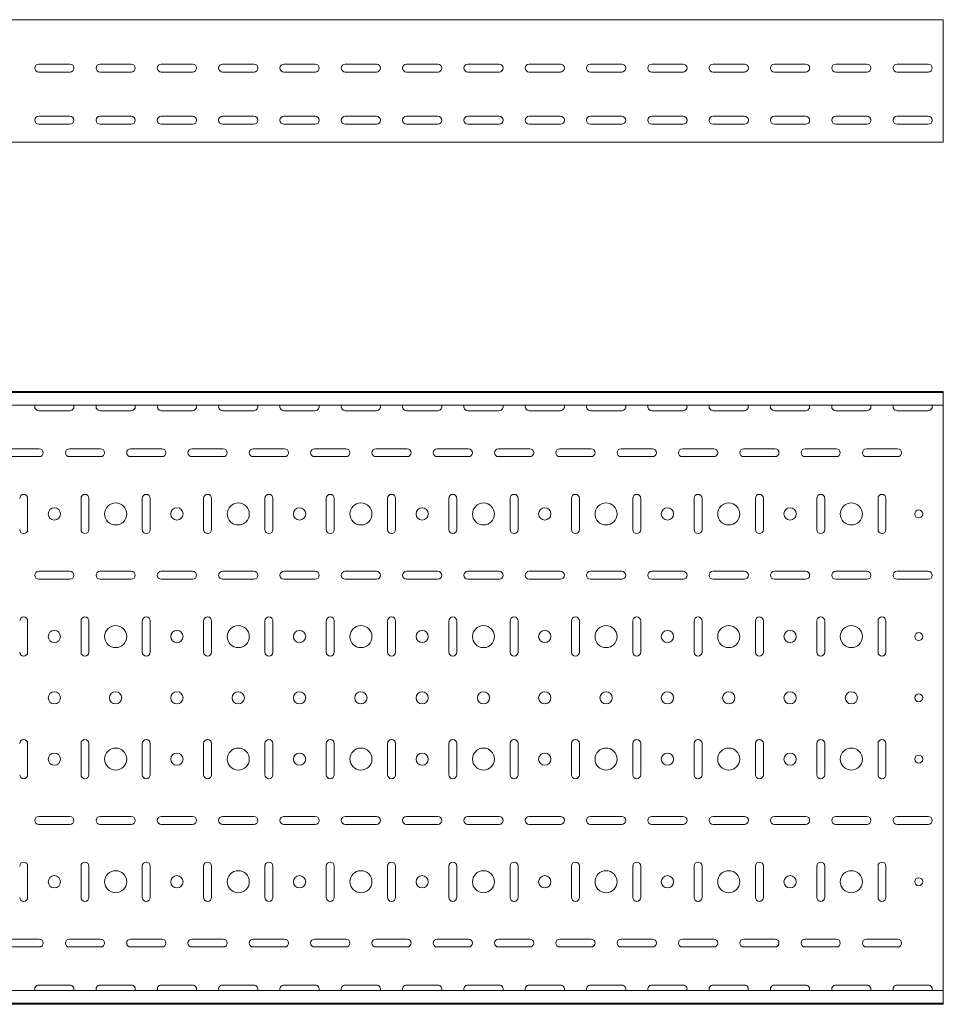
# Model space of a CAD drawing. Header units: millimetres. Extents: x -792 to 3872, y -6969 to -417.
# Tile 11 of 21: x 3093 to 3846, y -5411 to -4607. Entities that reach past the tile are written whole.
import ezdxf

# ---------------------------------------------------------------- set-up
doc = ezdxf.new("R2010")
doc.units = ezdxf.units.MM

msp = doc.modelspace()

# ---------------------------------------------------------------- linework, layer by layer
at = {"color": 7, "linetype": 'Continuous', "lineweight": 15}
for p, q in [((3846.08, -4607.36), (846.08, -4607.36)), ((3846.08, -4613.98), (3846.08, -4607.36)), ((3846.08, -4616.36), (3846.08, -4613.98)), ((3846.08, -4619.94), (3846.08, -4616.36)), ((3846.08, -4621.67), (3846.08, -4619.94)), ((3846.08, -4704.86), (3846.08, -4621.67)), ((3108.33, -4643.61), (3133.83, -4643.61)), ((3133.83, -4650.11), (3108.33, -4650.11)), ((3158.33, -4643.61), (3183.83, -4643.61)), ((3183.83, -4650.11), (3158.33, -4650.11)), ((3208.33, -4643.61), (3233.83, -4643.61)), ((3233.83, -4650.11), (3208.33, -4650.11)), ((3258.33, -4643.61), (3283.83, -4643.61)), ((3283.83, -4650.11), (3258.33, -4650.11)), ((3308.33, -4643.61), (3333.83, -4643.61)), ((3333.83, -4650.11), (3308.33, -4650.11)), ((3358.33, -4643.61), (3383.83, -4643.61)), ((3383.83, -4650.11), (3358.33, -4650.11)), ((3408.33, -4643.61), (3433.83, -4643.61)), ((3433.83, -4650.11), (3408.33, -4650.11)), ((3458.33, -4643.61), (3483.83, -4643.61)), ((3483.83, -4650.11), (3458.33, -4650.11)), ((3508.33, -4643.61), (3533.83, -4643.61)), ((3533.83, -4650.11), (3508.33, -4650.11)), ((3558.33, -4643.61), (3583.83, -4643.61)), ((3583.83, -4650.11), (3558.33, -4650.11)), ((3608.33, -4643.61), (3633.83, -4643.61)), ((3633.83, -4650.11), (3608.33, -4650.11)), ((3658.33, -4643.61), (3683.83, -4643.61)), ((3683.83, -4650.11), (3658.33, -4650.11)), ((3708.33, -4643.61), (3733.83, -4643.61)), ((3733.83, -4650.11), (3708.33, -4650.11)), ((3758.33, -4643.61), (3783.83, -4643.61)), ((3783.83, -4650.11), (3758.33, -4650.11)), ((3808.33, -4643.61), (3833.83, -4643.61)), ((3833.83, -4650.11), (3808.33, -4650.11)), ((3108.33, -4686.11), (3133.83, -4686.11)), ((3158.33, -4686.11), (3183.83, -4686.11)), ((3208.33, -4686.11), (3233.83, -4686.11)), ((3258.33, -4686.11), (3283.83, -4686.11)), ((3308.33, -4686.11), (3333.83, -4686.11)), ((3358.33, -4686.11), (3383.83, -4686.11)), ((3408.33, -4686.11), (3433.83, -4686.11)), ((3458.33, -4686.11), (3483.83, -4686.11)), ((3508.33, -4686.11), (3533.83, -4686.11)), ((3558.33, -4686.11), (3583.83, -4686.11)), ((3608.33, -4686.11), (3633.83, -4686.11)), ((3658.33, -4686.11), (3683.83, -4686.11)), ((3708.33, -4686.11), (3733.83, -4686.11)), ((3758.33, -4686.11), (3783.83, -4686.11)), ((3808.33, -4686.11), (3833.83, -4686.11)), ((3133.83, -4692.61), (3108.33, -4692.61)), ((3183.83, -4692.61), (3158.33, -4692.61)), ((3233.83, -4692.61), (3208.33, -4692.61)), ((3283.83, -4692.61), (3258.33, -4692.61)), ((3333.83, -4692.61), (3308.33, -4692.61)), ((3383.83, -4692.61), (3358.33, -4692.61)), ((3433.83, -4692.61), (3408.33, -4692.61)), ((3483.83, -4692.61), (3458.33, -4692.61)), ((3533.83, -4692.61), (3508.33, -4692.61)), ((3583.83, -4692.61), (3558.33, -4692.61)), ((3633.83, -4692.61), (3608.33, -4692.61)), ((3683.83, -4692.61), (3658.33, -4692.61)), ((3733.83, -4692.61), (3708.33, -4692.61)), ((3783.83, -4692.61), (3758.33, -4692.61)), ((3833.83, -4692.61), (3808.33, -4692.61)), ((3846.08, -4707.36), (3846.08, -4704.86)), ((3846.08, -4707.36), (846.08, -4707.36)), ((3846.08, -4910.57), (846.08, -4910.57)), ((3846.08, -4911.57), (846.08, -4911.57)), ((3846.08, -4911.57), (3846.08, -4910.57)), ((3846.08, -4920.04), (3846.08, -4911.57)), ((3846.08, -4921.78), (846.08, -4921.78)), ((3846.08, -4921.78), (3846.08, -4920.04)), ((3846.08, -4921.78), (3846.08, -5399.36)), ((3108.33, -4926.32), (3133.83, -4926.32)), ((3158.33, -4926.32), (3183.83, -4926.32)), ((3208.33, -4926.32), (3233.83, -4926.32)), ((3258.33, -4926.32), (3283.83, -4926.32)), ((3308.33, -4926.32), (3333.83, -4926.32)), ((3358.33, -4926.32), (3383.83, -4926.32)), ((3408.33, -4926.32), (3433.83, -4926.32)), ((3458.33, -4926.32), (3483.83, -4926.32)), ((3508.33, -4926.32), (3533.83, -4926.32)), ((3558.33, -4926.32), (3583.83, -4926.32)), ((3608.33, -4926.32), (3633.83, -4926.32)), ((3658.33, -4926.32), (3683.83, -4926.32)), ((3708.33, -4926.32), (3733.83, -4926.32)), ((3758.33, -4926.32), (3783.83, -4926.32)), ((3808.33, -4926.32), (3833.83, -4926.32)), ((3108.83, -4957.32), (3083.33, -4957.32)), ((3158.83, -4957.32), (3133.33, -4957.32)), ((3208.83, -4957.32), (3183.33, -4957.32)), ((3258.83, -4957.32), (3233.33, -4957.32)), ((3308.83, -4957.32), (3283.33, -4957.32)), ((3358.83, -4957.32), (3333.33, -4957.32)), ((3408.83, -4957.32), (3383.33, -4957.32)), ((3458.83, -4957.32), (3433.33, -4957.32)), ((3508.83, -4957.32), (3483.33, -4957.32)), ((3558.83, -4957.32), (3533.33, -4957.32)), ((3608.83, -4957.32), (3583.33, -4957.32)), ((3658.83, -4957.32), (3633.33, -4957.32)), ((3708.83, -4957.32), (3683.33, -4957.32)), ((3758.83, -4957.32), (3733.33, -4957.32)), ((3808.83, -4957.32), (3783.33, -4957.32)), ((3083.33, -4963.82), (3108.83, -4963.82)), ((3133.33, -4963.82), (3158.83, -4963.82)), ((3183.33, -4963.82), (3208.83, -4963.82)), ((3233.33, -4963.82), (3258.83, -4963.82)), ((3283.33, -4963.82), (3308.83, -4963.82)), ((3333.33, -4963.82), (3358.83, -4963.82)), ((3383.33, -4963.82), (3408.83, -4963.82)), ((3433.33, -4963.82), (3458.83, -4963.82)), ((3483.33, -4963.82), (3508.83, -4963.82)), ((3533.33, -4963.82), (3558.83, -4963.82)), ((3583.33, -4963.82), (3608.83, -4963.82)), ((3633.33, -4963.82), (3658.83, -4963.82)), ((3683.33, -4963.82), (3708.83, -4963.82)), ((3733.33, -4963.82), (3758.83, -4963.82)), ((3783.33, -4963.82), (3808.83, -4963.82)), ((3099.33, -5023.32), (3099.33, -4997.82)), ((3142.83, -4997.82), (3142.83, -5023.32)), ((3149.33, -5023.32), (3149.33, -4997.82)), ((3192.83, -4997.82), (3192.83, -5023.32)), ((3199.33, -5023.32), (3199.33, -4997.82)), ((3242.83, -4997.82), (3242.83, -5023.32)), ((3249.33, -5023.32), (3249.33, -4997.82)), ((3292.83, -4997.82), (3292.83, -5023.32)), ((3299.33, -5023.32), (3299.33, -4997.82)), ((3342.83, -4997.82), (3342.83, -5023.32)), ((3349.33, -5023.32), (3349.33, -4997.82)), ((3392.83, -4997.82), (3392.83, -5023.32)), ((3399.33, -5023.32), (3399.33, -4997.82)), ((3442.83, -4997.82), (3442.83, -5023.32)), ((3449.33, -5023.32), (3449.33, -4997.82)), ((3492.83, -4997.82), (3492.83, -5023.32)), ((3499.33, -5023.32), (3499.33, -4997.82)), ((3542.83, -4997.82), (3542.83, -5023.32)), ((3549.33, -5023.32), (3549.33, -4997.82)), ((3592.83, -4997.82), (3592.83, -5023.32)), ((3599.33, -5023.32), (3599.33, -4997.82)), ((3642.83, -4997.82), (3642.83, -5023.32)), ((3649.33, -5023.32), (3649.33, -4997.82)), ((3692.83, -4997.82), (3692.83, -5023.32)), ((3699.33, -5023.32), (3699.33, -4997.82)), ((3742.83, -4997.82), (3742.83, -5023.32)), ((3749.33, -5023.32), (3749.33, -4997.82)), ((3792.83, -4997.82), (3792.83, -5023.32)), ((3799.33, -5023.32), (3799.33, -4997.82)), ((3133.83, -5057.32), (3108.33, -5057.32)), ((3183.83, -5057.32), (3158.33, -5057.32)), ((3233.83, -5057.32), (3208.33, -5057.32)), ((3283.83, -5057.32), (3258.33, -5057.32)), ((3333.83, -5057.32), (3308.33, -5057.32)), ((3383.83, -5057.32), (3358.33, -5057.32)), ((3433.83, -5057.32), (3408.33, -5057.32)), ((3483.83, -5057.32), (3458.33, -5057.32)), ((3533.83, -5057.32), (3508.33, -5057.32)), ((3583.83, -5057.32), (3558.33, -5057.32)), ((3633.83, -5057.32), (3608.33, -5057.32)), ((3683.83, -5057.32), (3658.33, -5057.32)), ((3733.83, -5057.32), (3708.33, -5057.32)), ((3783.83, -5057.32), (3758.33, -5057.32)), ((3833.83, -5057.32), (3808.33, -5057.32)), ((3108.33, -5063.82), (3133.83, -5063.82)), ((3158.33, -5063.82), (3183.83, -5063.82)), ((3208.33, -5063.82), (3233.83, -5063.82)), ((3258.33, -5063.82), (3283.83, -5063.82)), ((3308.33, -5063.82), (3333.83, -5063.82)), ((3358.33, -5063.82), (3383.83, -5063.82)), ((3408.33, -5063.82), (3433.83, -5063.82)), ((3458.33, -5063.82), (3483.83, -5063.82)), ((3508.33, -5063.82), (3533.83, -5063.82)), ((3558.33, -5063.82), (3583.83, -5063.82)), ((3608.33, -5063.82), (3633.83, -5063.82)), ((3658.33, -5063.82), (3683.83, -5063.82)), ((3708.33, -5063.82), (3733.83, -5063.82)), ((3758.33, -5063.82), (3783.83, -5063.82)), ((3808.33, -5063.82), (3833.83, -5063.82)), ((3099.33, -5123.32), (3099.33, -5097.82)), ((3142.83, -5097.82), (3142.83, -5123.32)), ((3149.33, -5123.32), (3149.33, -5097.82)), ((3192.83, -5097.82), (3192.83, -5123.32)), ((3199.33, -5123.32), (3199.33, -5097.82)), ((3242.83, -5097.82), (3242.83, -5123.32)), ((3249.33, -5123.32), (3249.33, -5097.82)), ((3292.83, -5097.82), (3292.83, -5123.32)), ((3299.33, -5123.32), (3299.33, -5097.82)), ((3342.83, -5097.82), (3342.83, -5123.32)), ((3349.33, -5123.32), (3349.33, -5097.82)), ((3392.83, -5097.82), (3392.83, -5123.32)), ((3399.33, -5123.32), (3399.33, -5097.82)), ((3442.83, -5097.82), (3442.83, -5123.32)), ((3449.33, -5123.32), (3449.33, -5097.82)), ((3492.83, -5097.82), (3492.83, -5123.32)), ((3499.33, -5123.32), (3499.33, -5097.82)), ((3542.83, -5097.82), (3542.83, -5123.32)), ((3549.33, -5123.32), (3549.33, -5097.82)), ((3592.83, -5097.82), (3592.83, -5123.32)), ((3599.33, -5123.32), (3599.33, -5097.82)), ((3642.83, -5097.82), (3642.83, -5123.32)), ((3649.33, -5123.32), (3649.33, -5097.82)), ((3692.83, -5097.82), (3692.83, -5123.32)), ((3699.33, -5123.32), (3699.33, -5097.82)), ((3742.83, -5097.82), (3742.83, -5123.32)), ((3749.33, -5123.32), (3749.33, -5097.82)), ((3792.83, -5097.82), (3792.83, -5123.32)), ((3799.33, -5123.32), (3799.33, -5097.82)), ((3099.33, -5223.32), (3099.33, -5197.82)), ((3142.83, -5197.82), (3142.83, -5223.32)), ((3149.33, -5223.32), (3149.33, -5197.82)), ((3192.83, -5197.82), (3192.83, -5223.32)), ((3199.33, -5223.32), (3199.33, -5197.82)), ((3242.83, -5197.82), (3242.83, -5223.32)), ((3249.33, -5223.32), (3249.33, -5197.82)), ((3292.83, -5197.82), (3292.83, -5223.32)), ((3299.33, -5223.32), (3299.33, -5197.82)), ((3342.83, -5197.82), (3342.83, -5223.32)), ((3349.33, -5223.32), (3349.33, -5197.82)), ((3392.83, -5197.82), (3392.83, -5223.32)), ((3399.33, -5223.32), (3399.33, -5197.82)), ((3442.83, -5197.82), (3442.83, -5223.32)), ((3449.33, -5223.32), (3449.33, -5197.82)), ((3492.83, -5197.82), (3492.83, -5223.32)), ((3499.33, -5223.32), (3499.33, -5197.82)), ((3542.83, -5197.82), (3542.83, -5223.32)), ((3549.33, -5223.32), (3549.33, -5197.82)), ((3592.83, -5197.82), (3592.83, -5223.32)), ((3599.33, -5223.32), (3599.33, -5197.82)), ((3642.83, -5197.82), (3642.83, -5223.32)), ((3649.33, -5223.32), (3649.33, -5197.82)), ((3692.83, -5197.82), (3692.83, -5223.32)), ((3699.33, -5223.32), (3699.33, -5197.82)), ((3742.83, -5197.82), (3742.83, -5223.32)), ((3749.33, -5223.32), (3749.33, -5197.82)), ((3792.83, -5197.82), (3792.83, -5223.32)), ((3799.33, -5223.32), (3799.33, -5197.82)), ((3133.83, -5257.32), (3108.33, -5257.32)), ((3183.83, -5257.32), (3158.33, -5257.32)), ((3233.83, -5257.32), (3208.33, -5257.32)), ((3283.83, -5257.32), (3258.33, -5257.32)), ((3333.83, -5257.32), (3308.33, -5257.32)), ((3383.83, -5257.32), (3358.33, -5257.32)), ((3433.83, -5257.32), (3408.33, -5257.32)), ((3483.83, -5257.32), (3458.33, -5257.32)), ((3533.83, -5257.32), (3508.33, -5257.32)), ((3583.83, -5257.32), (3558.33, -5257.32)), ((3633.83, -5257.32), (3608.33, -5257.32)), ((3683.83, -5257.32), (3658.33, -5257.32)), ((3733.83, -5257.32), (3708.33, -5257.32)), ((3783.83, -5257.32), (3758.33, -5257.32)), ((3833.83, -5257.32), (3808.33, -5257.32)), ((3108.33, -5263.82), (3133.83, -5263.82)), ((3158.33, -5263.82), (3183.83, -5263.82)), ((3208.33, -5263.82), (3233.83, -5263.82)), ((3258.33, -5263.82), (3283.83, -5263.82)), ((3308.33, -5263.82), (3333.83, -5263.82)), ((3358.33, -5263.82), (3383.83, -5263.82)), ((3408.33, -5263.82), (3433.83, -5263.82)), ((3458.33, -5263.82), (3483.83, -5263.82)), ((3508.33, -5263.82), (3533.83, -5263.82)), ((3558.33, -5263.82), (3583.83, -5263.82)), ((3608.33, -5263.82), (3633.83, -5263.82)), ((3658.33, -5263.82), (3683.83, -5263.82)), ((3708.33, -5263.82), (3733.83, -5263.82)), ((3758.33, -5263.82), (3783.83, -5263.82)), ((3808.33, -5263.82), (3833.83, -5263.82)), ((3099.33, -5323.32), (3099.33, -5297.82)), ((3142.83, -5297.82), (3142.83, -5323.32)), ((3149.33, -5323.32), (3149.33, -5297.82)), ((3192.83, -5297.82), (3192.83, -5323.32)), ((3199.33, -5323.32), (3199.33, -5297.82)), ((3242.83, -5297.82), (3242.83, -5323.32)), ((3249.33, -5323.32), (3249.33, -5297.82)), ((3292.83, -5297.82), (3292.83, -5323.32)), ((3299.33, -5323.32), (3299.33, -5297.82)), ((3342.83, -5297.82), (3342.83, -5323.32)), ((3349.33, -5323.32), (3349.33, -5297.82)), ((3392.83, -5297.82), (3392.83, -5323.32)), ((3399.33, -5323.32), (3399.33, -5297.82)), ((3442.83, -5297.82), (3442.83, -5323.32)), ((3449.33, -5323.32), (3449.33, -5297.82)), ((3492.83, -5297.82), (3492.83, -5323.32)), ((3499.33, -5323.32), (3499.33, -5297.82)), ((3542.83, -5297.82), (3542.83, -5323.32)), ((3549.33, -5323.32), (3549.33, -5297.82)), ((3592.83, -5297.82), (3592.83, -5323.32)), ((3599.33, -5323.32), (3599.33, -5297.82)), ((3642.83, -5297.82), (3642.83, -5323.32)), ((3649.33, -5323.32), (3649.33, -5297.82)), ((3692.83, -5297.82), (3692.83, -5323.32)), ((3699.33, -5323.32), (3699.33, -5297.82)), ((3742.83, -5297.82), (3742.83, -5323.32)), ((3749.33, -5323.32), (3749.33, -5297.82)), ((3792.83, -5297.82), (3792.83, -5323.32)), ((3799.33, -5323.32), (3799.33, -5297.82)), ((3108.83, -5357.32), (3083.33, -5357.32)), ((3158.83, -5357.32), (3133.33, -5357.32)), ((3208.83, -5357.32), (3183.33, -5357.32)), ((3258.83, -5357.32), (3233.33, -5357.32)), ((3308.83, -5357.32), (3283.33, -5357.32)), ((3358.83, -5357.32), (3333.33, -5357.32)), ((3408.83, -5357.32), (3383.33, -5357.32)), ((3458.83, -5357.32), (3433.33, -5357.32)), ((3508.83, -5357.32), (3483.33, -5357.32)), ((3558.83, -5357.32), (3533.33, -5357.32)), ((3608.83, -5357.32), (3583.33, -5357.32)), ((3658.83, -5357.32), (3633.33, -5357.32)), ((3708.83, -5357.32), (3683.33, -5357.32)), ((3758.83, -5357.32), (3733.33, -5357.32)), ((3808.83, -5357.32), (3783.33, -5357.32)), ((3083.33, -5363.82), (3108.83, -5363.82)), ((3133.33, -5363.82), (3158.83, -5363.82)), ((3183.33, -5363.82), (3208.83, -5363.82)), ((3233.33, -5363.82), (3258.83, -5363.82)), ((3283.33, -5363.82), (3308.83, -5363.82)), ((3333.33, -5363.82), (3358.83, -5363.82)), ((3383.33, -5363.82), (3408.83, -5363.82)), ((3433.33, -5363.82), (3458.83, -5363.82)), ((3483.33, -5363.82), (3508.83, -5363.82)), ((3533.33, -5363.82), (3558.83, -5363.82)), ((3583.33, -5363.82), (3608.83, -5363.82)), ((3633.33, -5363.82), (3658.83, -5363.82)), ((3683.33, -5363.82), (3708.83, -5363.82)), ((3733.33, -5363.82), (3758.83, -5363.82)), ((3783.33, -5363.82), (3808.83, -5363.82)), ((3133.83, -5394.82), (3108.33, -5394.82)), ((3183.83, -5394.82), (3158.33, -5394.82)), ((3233.83, -5394.82), (3208.33, -5394.82)), ((3283.83, -5394.82), (3258.33, -5394.82)), ((3333.83, -5394.82), (3308.33, -5394.82)), ((3383.83, -5394.82), (3358.33, -5394.82)), ((3433.83, -5394.82), (3408.33, -5394.82)), ((3483.83, -5394.82), (3458.33, -5394.82)), ((3533.83, -5394.82), (3508.33, -5394.82)), ((3583.83, -5394.82), (3558.33, -5394.82)), ((3633.83, -5394.82), (3608.33, -5394.82)), ((3683.83, -5394.82), (3658.33, -5394.82)), ((3733.83, -5394.82), (3708.33, -5394.82)), ((3783.83, -5394.82), (3758.33, -5394.82)), ((3833.83, -5394.82), (3808.33, -5394.82)), ((3846.08, -5399.36), (846.08, -5399.36)), ((3846.08, -5401.1), (3846.08, -5399.36)), ((3846.08, -5409.57), (3846.08, -5401.1)), ((846.08, -5409.57), (3846.08, -5409.57)), ((3846.08, -5410.57), (846.08, -5410.57)), ((3846.08, -5410.57), (3846.08, -5409.57))]:
    msp.add_line(p, q, dxfattribs=at)
for centre, radius in [((3171.08, -5010.57), 9), ((3271.08, -5010.57), 9), ((3371.08, -5010.57), 9), ((3471.08, -5010.57), 9), ((3571.08, -5010.57), 9), ((3671.08, -5010.57), 9), ((3771.08, -5010.57), 9), ((3121.08, -5010.57), 5), ((3221.08, -5010.57), 5), ((3321.08, -5010.57), 5), ((3421.08, -5010.57), 5), ((3521.08, -5010.57), 5), ((3621.08, -5010.57), 5), ((3721.08, -5010.57), 5), ((3826.08, -5010.57), 3.25), ((3121.08, -5110.57), 5), ((3171.08, -5110.57), 9), ((3221.08, -5110.57), 5), ((3271.08, -5110.57), 9), ((3321.08, -5110.57), 5), ((3371.08, -5110.57), 9), ((3421.08, -5110.57), 5), ((3471.08, -5110.57), 9), ((3521.08, -5110.57), 5), ((3571.08, -5110.57), 9), ((3621.08, -5110.57), 5), ((3671.08, -5110.57), 9), ((3721.08, -5110.57), 5), ((3771.08, -5110.57), 9), ((3826.08, -5110.57), 3.25), ((3121.08, -5160.57), 5), ((3171.08, -5160.57), 5), ((3221.08, -5160.57), 5), ((3271.08, -5160.57), 5), ((3321.08, -5160.57), 5), ((3371.08, -5160.57), 5), ((3421.08, -5160.57), 5), ((3471.08, -5160.57), 5), ((3521.08, -5160.57), 5), ((3571.08, -5160.57), 5), ((3621.08, -5160.57), 5), ((3671.08, -5160.57), 5), ((3721.08, -5160.57), 5), ((3771.08, -5160.57), 5), ((3826.08, -5160.57), 3.25), ((3171.08, -5210.57), 9), ((3271.08, -5210.57), 9), ((3371.08, -5210.57), 9), ((3471.08, -5210.57), 9), ((3571.08, -5210.57), 9), ((3671.08, -5210.57), 9), ((3771.08, -5210.57), 9), ((3121.08, -5210.57), 5), ((3221.08, -5210.57), 5), ((3321.08, -5210.57), 5), ((3421.08, -5210.57), 5), ((3521.08, -5210.57), 5), ((3621.08, -5210.57), 5), ((3721.08, -5210.57), 5), ((3826.08, -5210.57), 3.25), ((3121.08, -5310.57), 5), ((3171.08, -5310.57), 9), ((3221.08, -5310.57), 5), ((3271.08, -5310.57), 9), ((3321.08, -5310.57), 5), ((3371.08, -5310.57), 9), ((3421.08, -5310.57), 5), ((3471.08, -5310.57), 9), ((3521.08, -5310.57), 5), ((3571.08, -5310.57), 9), ((3621.08, -5310.57), 5), ((3671.08, -5310.57), 9), ((3721.08, -5310.57), 5), ((3771.08, -5310.57), 9), ((3826.08, -5310.57), 3.25)]:
    msp.add_circle(centre, radius, dxfattribs=at)
for centre, start, end in [((3108.33, -4646.86), 90, 270), ((3133.83, -4646.86), 270, 90), ((3158.33, -4646.86), 90, 270), ((3183.83, -4646.86), 270, 90), ((3208.33, -4646.86), 90, 270), ((3233.83, -4646.86), 270, 90), ((3258.33, -4646.86), 90, 270), ((3283.83, -4646.86), 270, 90), ((3308.33, -4646.86), 90, 270), ((3333.83, -4646.86), 270, 90), ((3358.33, -4646.86), 90, 270), ((3383.83, -4646.86), 270, 90), ((3408.33, -4646.86), 90, 270), ((3433.83, -4646.86), 270, 90), ((3458.33, -4646.86), 90, 270), ((3483.83, -4646.86), 270, 90), ((3508.33, -4646.86), 90, 270), ((3533.83, -4646.86), 270, 90), ((3558.33, -4646.86), 90, 270), ((3583.83, -4646.86), 270, 90), ((3608.33, -4646.86), 90, 270), ((3633.83, -4646.86), 270, 90), ((3658.33, -4646.86), 90, 270), ((3683.83, -4646.86), 270, 90), ((3708.33, -4646.86), 90, 270), ((3733.83, -4646.86), 270, 90), ((3758.33, -4646.86), 90, 270), ((3783.83, -4646.86), 270, 90), ((3808.33, -4646.86), 90, 270), ((3833.83, -4646.86), 270, 90), ((3108.33, -4689.36), 90, 270), ((3133.83, -4689.36), 270, 90), ((3158.33, -4689.36), 90, 270), ((3183.83, -4689.36), 270, 90), ((3208.33, -4689.36), 90, 270), ((3233.83, -4689.36), 270, 90), ((3258.33, -4689.36), 90, 270), ((3283.83, -4689.36), 270, 90), ((3308.33, -4689.36), 90, 270), ((3333.83, -4689.36), 270, 90), ((3358.33, -4689.36), 90, 270), ((3383.83, -4689.36), 270, 90), ((3408.33, -4689.36), 90, 270), ((3433.83, -4689.36), 270, 90), ((3458.33, -4689.36), 90, 270), ((3483.83, -4689.36), 270, 90), ((3508.33, -4689.36), 90, 270), ((3533.83, -4689.36), 270, 90), ((3558.33, -4689.36), 90, 270), ((3583.83, -4689.36), 270, 90), ((3608.33, -4689.36), 90, 270), ((3633.83, -4689.36), 270, 90), ((3658.33, -4689.36), 90, 270), ((3683.83, -4689.36), 270, 90), ((3708.33, -4689.36), 90, 270), ((3733.83, -4689.36), 270, 90), ((3758.33, -4689.36), 90, 270), ((3783.83, -4689.36), 270, 90), ((3808.33, -4689.36), 90, 270), ((3833.83, -4689.36), 270, 90), ((3108.33, -4923.07), 156.64793, 270), ((3133.83, -4923.07), 270, 23.35207), ((3158.33, -4923.07), 156.64793, 270), ((3183.83, -4923.07), 270, 23.35207), ((3208.33, -4923.07), 156.64793, 270), ((3233.83, -4923.07), 270, 23.35207), ((3258.33, -4923.07), 156.64793, 270), ((3283.83, -4923.07), 270, 23.35207), ((3308.33, -4923.07), 156.64793, 270), ((3333.83, -4923.07), 270, 23.35207), ((3358.33, -4923.07), 156.64793, 270), ((3383.83, -4923.07), 270, 23.35207), ((3408.33, -4923.07), 156.64793, 270), ((3433.83, -4923.07), 270, 23.35207), ((3458.33, -4923.07), 156.64793, 270), ((3483.83, -4923.07), 270, 23.35207), ((3508.33, -4923.07), 156.64793, 270), ((3533.83, -4923.07), 270, 23.35207), ((3558.33, -4923.07), 156.64793, 270), ((3583.83, -4923.07), 270, 23.35207), ((3608.33, -4923.07), 156.64793, 270), ((3633.83, -4923.07), 270, 23.35207), ((3658.33, -4923.07), 156.64793, 270), ((3683.83, -4923.07), 270, 23.35207), ((3708.33, -4923.07), 156.64793, 270), ((3733.83, -4923.07), 270, 23.35207), ((3758.33, -4923.07), 156.64793, 270), ((3783.83, -4923.07), 270, 23.35207), ((3808.33, -4923.07), 156.64793, 270), ((3833.83, -4923.07), 270, 23.35207), ((3108.83, -4960.57), 270, 90), ((3133.33, -4960.57), 90, 270), ((3158.83, -4960.57), 270, 90), ((3183.33, -4960.57), 90, 270), ((3208.83, -4960.57), 270, 90), ((3233.33, -4960.57), 90, 270), ((3258.83, -4960.57), 270, 90), ((3283.33, -4960.57), 90, 270), ((3308.83, -4960.57), 270, 90), ((3333.33, -4960.57), 90, 270), ((3358.83, -4960.57), 270, 90), ((3383.33, -4960.57), 90, 270), ((3408.83, -4960.57), 270, 90), ((3433.33, -4960.57), 90, 270), ((3458.83, -4960.57), 270, 90), ((3483.33, -4960.57), 90, 270), ((3508.83, -4960.57), 270, 90), ((3533.33, -4960.57), 90, 270), ((3558.83, -4960.57), 270, 90), ((3583.33, -4960.57), 90, 270), ((3608.83, -4960.57), 270, 90), ((3633.33, -4960.57), 90, 270), ((3658.83, -4960.57), 270, 90), ((3683.33, -4960.57), 90, 270), ((3708.83, -4960.57), 270, 90), ((3733.33, -4960.57), 90, 270), ((3758.83, -4960.57), 270, 90), ((3783.33, -4960.57), 90, 270), ((3808.83, -4960.57), 270, 90), ((3096.08, -4997.82), 0, 180), ((3146.08, -4997.82), 0, 180), ((3196.08, -4997.82), 0, 180), ((3246.08, -4997.82), 0, 180), ((3296.08, -4997.82), 0, 180), ((3346.08, -4997.82), 0, 180), ((3396.08, -4997.82), 0, 180), ((3446.08, -4997.82), 0, 180), ((3496.08, -4997.82), 0, 180), ((3546.08, -4997.82), 0, 180), ((3596.08, -4997.82), 0, 180), ((3646.08, -4997.82), 0, 180), ((3696.08, -4997.82), 0, 180), ((3746.08, -4997.82), 0, 180), ((3796.08, -4997.82), 0, 180), ((3096.08, -5023.32), 180, 0), ((3146.08, -5023.32), 180, 0), ((3196.08, -5023.32), 180, 0), ((3246.08, -5023.32), 180, 0), ((3296.08, -5023.32), 180, 0), ((3346.08, -5023.32), 180, 0), ((3396.08, -5023.32), 180, 0), ((3446.08, -5023.32), 180, 0), ((3496.08, -5023.32), 180, 0), ((3546.08, -5023.32), 180, 0), ((3596.08, -5023.32), 180, 0), ((3646.08, -5023.32), 180, 0), ((3696.08, -5023.32), 180, 0), ((3746.08, -5023.32), 180, 0), ((3796.08, -5023.32), 180, 0), ((3108.33, -5060.57), 90, 270), ((3133.83, -5060.57), 270, 90), ((3158.33, -5060.57), 90, 270), ((3183.83, -5060.57), 270, 90), ((3208.33, -5060.57), 90, 270), ((3233.83, -5060.57), 270, 90), ((3258.33, -5060.57), 90, 270), ((3283.83, -5060.57), 270, 90), ((3308.33, -5060.57), 90, 270), ((3333.83, -5060.57), 270, 90), ((3358.33, -5060.57), 90, 270), ((3383.83, -5060.57), 270, 90), ((3408.33, -5060.57), 90, 270), ((3433.83, -5060.57), 270, 90), ((3458.33, -5060.57), 90, 270), ((3483.83, -5060.57), 270, 90), ((3508.33, -5060.57), 90, 270), ((3533.83, -5060.57), 270, 90), ((3558.33, -5060.57), 90, 270), ((3583.83, -5060.57), 270, 90), ((3608.33, -5060.57), 90, 270), ((3633.83, -5060.57), 270, 90), ((3658.33, -5060.57), 90, 270), ((3683.83, -5060.57), 270, 90), ((3708.33, -5060.57), 90, 270), ((3733.83, -5060.57), 270, 90), ((3758.33, -5060.57), 90, 270), ((3783.83, -5060.57), 270, 90), ((3808.33, -5060.57), 90, 270), ((3833.83, -5060.57), 270, 90), ((3096.08, -5097.82), 0, 180), ((3146.08, -5097.82), 0, 180), ((3196.08, -5097.82), 0, 180), ((3246.08, -5097.82), 0, 180), ((3296.08, -5097.82), 0, 180), ((3346.08, -5097.82), 0, 180), ((3396.08, -5097.82), 0, 180), ((3446.08, -5097.82), 0, 180), ((3496.08, -5097.82), 0, 180), ((3546.08, -5097.82), 0, 180), ((3596.08, -5097.82), 0, 180), ((3646.08, -5097.82), 0, 180), ((3696.08, -5097.82), 0, 180), ((3746.08, -5097.82), 0, 180), ((3796.08, -5097.82), 0, 180), ((3096.08, -5123.32), 180, 0), ((3146.08, -5123.32), 180, 0), ((3196.08, -5123.32), 180, 0), ((3246.08, -5123.32), 180, 0), ((3296.08, -5123.32), 180, 0), ((3346.08, -5123.32), 180, 0), ((3396.08, -5123.32), 180, 0), ((3446.08, -5123.32), 180, 0), ((3496.08, -5123.32), 180, 0), ((3546.08, -5123.32), 180, 0), ((3596.08, -5123.32), 180, 0), ((3646.08, -5123.32), 180, 0), ((3696.08, -5123.32), 180, 0), ((3746.08, -5123.32), 180, 0), ((3796.08, -5123.32), 180, 0), ((3096.08, -5197.82), 0, 180), ((3146.08, -5197.82), 0, 180), ((3196.08, -5197.82), 0, 180), ((3246.08, -5197.82), 0, 180), ((3296.08, -5197.82), 0, 180), ((3346.08, -5197.82), 0, 180), ((3396.08, -5197.82), 0, 180), ((3446.08, -5197.82), 0, 180), ((3496.08, -5197.82), 0, 180), ((3546.08, -5197.82), 0, 180), ((3596.08, -5197.82), 0, 180), ((3646.08, -5197.82), 0, 180), ((3696.08, -5197.82), 0, 180), ((3746.08, -5197.82), 0, 180), ((3796.08, -5197.82), 0, 180), ((3096.08, -5223.32), 180, 0), ((3146.08, -5223.32), 180, 0), ((3196.08, -5223.32), 180, 0), ((3246.08, -5223.32), 180, 0), ((3296.08, -5223.32), 180, 0), ((3346.08, -5223.32), 180, 0), ((3396.08, -5223.32), 180, 0), ((3446.08, -5223.32), 180, 0), ((3496.08, -5223.32), 180, 0), ((3546.08, -5223.32), 180, 0), ((3596.08, -5223.32), 180, 0), ((3646.08, -5223.32), 180, 0), ((3696.08, -5223.32), 180, 0), ((3746.08, -5223.32), 180, 0), ((3796.08, -5223.32), 180, 0), ((3108.33, -5260.57), 90, 270), ((3133.83, -5260.57), 270, 90), ((3158.33, -5260.57), 90, 270), ((3183.83, -5260.57), 270, 90), ((3208.33, -5260.57), 90, 270), ((3233.83, -5260.57), 270, 90), ((3258.33, -5260.57), 90, 270), ((3283.83, -5260.57), 270, 90), ((3308.33, -5260.57), 90, 270), ((3333.83, -5260.57), 270, 90), ((3358.33, -5260.57), 90, 270), ((3383.83, -5260.57), 270, 90), ((3408.33, -5260.57), 90, 270), ((3433.83, -5260.57), 270, 90), ((3458.33, -5260.57), 90, 270), ((3483.83, -5260.57), 270, 90), ((3508.33, -5260.57), 90, 270), ((3533.83, -5260.57), 270, 90), ((3558.33, -5260.57), 90, 270), ((3583.83, -5260.57), 270, 90), ((3608.33, -5260.57), 90, 270), ((3633.83, -5260.57), 270, 90), ((3658.33, -5260.57), 90, 270), ((3683.83, -5260.57), 270, 90), ((3708.33, -5260.57), 90, 270), ((3733.83, -5260.57), 270, 90), ((3758.33, -5260.57), 90, 270), ((3783.83, -5260.57), 270, 90), ((3808.33, -5260.57), 90, 270), ((3833.83, -5260.57), 270, 90), ((3096.08, -5297.82), 0, 180), ((3146.08, -5297.82), 0, 180), ((3196.08, -5297.82), 0, 180), ((3246.08, -5297.82), 0, 180), ((3296.08, -5297.82), 0, 180), ((3346.08, -5297.82), 0, 180), ((3396.08, -5297.82), 0, 180), ((3446.08, -5297.82), 0, 180), ((3496.08, -5297.82), 0, 180), ((3546.08, -5297.82), 0, 180), ((3596.08, -5297.82), 0, 180), ((3646.08, -5297.82), 0, 180), ((3696.08, -5297.82), 0, 180), ((3746.08, -5297.82), 0, 180), ((3796.08, -5297.82), 0, 180), ((3096.08, -5323.32), 180, 0), ((3146.08, -5323.32), 180, 0), ((3196.08, -5323.32), 180, 0), ((3246.08, -5323.32), 180, 0), ((3296.08, -5323.32), 180, 0), ((3346.08, -5323.32), 180, 0), ((3396.08, -5323.32), 180, 0), ((3446.08, -5323.32), 180, 0), ((3496.08, -5323.32), 180, 0), ((3546.08, -5323.32), 180, 0), ((3596.08, -5323.32), 180, 0), ((3646.08, -5323.32), 180, 0), ((3696.08, -5323.32), 180, 0), ((3746.08, -5323.32), 180, 0), ((3796.08, -5323.32), 180, 0), ((3108.83, -5360.57), 270, 90), ((3133.33, -5360.57), 90, 270), ((3158.83, -5360.57), 270, 90), ((3183.33, -5360.57), 90, 270), ((3208.83, -5360.57), 270, 90), ((3233.33, -5360.57), 90, 270), ((3258.83, -5360.57), 270, 90), ((3283.33, -5360.57), 90, 270), ((3308.83, -5360.57), 270, 90), ((3333.33, -5360.57), 90, 270), ((3358.83, -5360.57), 270, 90), ((3383.33, -5360.57), 90, 270), ((3408.83, -5360.57), 270, 90), ((3433.33, -5360.57), 90, 270), ((3458.83, -5360.57), 270, 90), ((3483.33, -5360.57), 90, 270), ((3508.83, -5360.57), 270, 90), ((3533.33, -5360.57), 90, 270), ((3558.83, -5360.57), 270, 90), ((3583.33, -5360.57), 90, 270), ((3608.83, -5360.57), 270, 90), ((3633.33, -5360.57), 90, 270), ((3658.83, -5360.57), 270, 90), ((3683.33, -5360.57), 90, 270), ((3708.83, -5360.57), 270, 90), ((3733.33, -5360.57), 90, 270), ((3758.83, -5360.57), 270, 90), ((3783.33, -5360.57), 90, 270), ((3808.83, -5360.57), 270, 90), ((3108.33, -5398.07), 90, 203.35207), ((3133.83, -5398.07), 336.64793, 90), ((3158.33, -5398.07), 90, 203.35207), ((3183.83, -5398.07), 336.64793, 90), ((3208.33, -5398.07), 90, 203.35207), ((3233.83, -5398.07), 336.64793, 90), ((3258.33, -5398.07), 90, 203.35207), ((3283.83, -5398.07), 336.64793, 90), ((3308.33, -5398.07), 90, 203.35207), ((3333.83, -5398.07), 336.64793, 90), ((3358.33, -5398.07), 90, 203.35207), ((3383.83, -5398.07), 336.64793, 90), ((3408.33, -5398.07), 90, 203.35207), ((3433.83, -5398.07), 336.64793, 90), ((3458.33, -5398.07), 90, 203.35207), ((3483.83, -5398.07), 336.64793, 90), ((3508.33, -5398.07), 90, 203.35207), ((3533.83, -5398.07), 336.64793, 90), ((3558.33, -5398.07), 90, 203.35207), ((3583.83, -5398.07), 336.64793, 90), ((3608.33, -5398.07), 90, 203.35207), ((3633.83, -5398.07), 336.64793, 90), ((3658.33, -5398.07), 90, 203.35207), ((3683.83, -5398.07), 336.64793, 90), ((3708.33, -5398.07), 90, 203.35207), ((3733.83, -5398.07), 336.64793, 90), ((3758.33, -5398.07), 90, 203.35207), ((3783.83, -5398.07), 336.64793, 90), ((3808.33, -5398.07), 90, 203.35207), ((3833.83, -5398.07), 336.64793, 90)]:
    msp.add_arc(centre, 3.25, start, end, dxfattribs=at)

doc.saveas('drawing.dxf')
